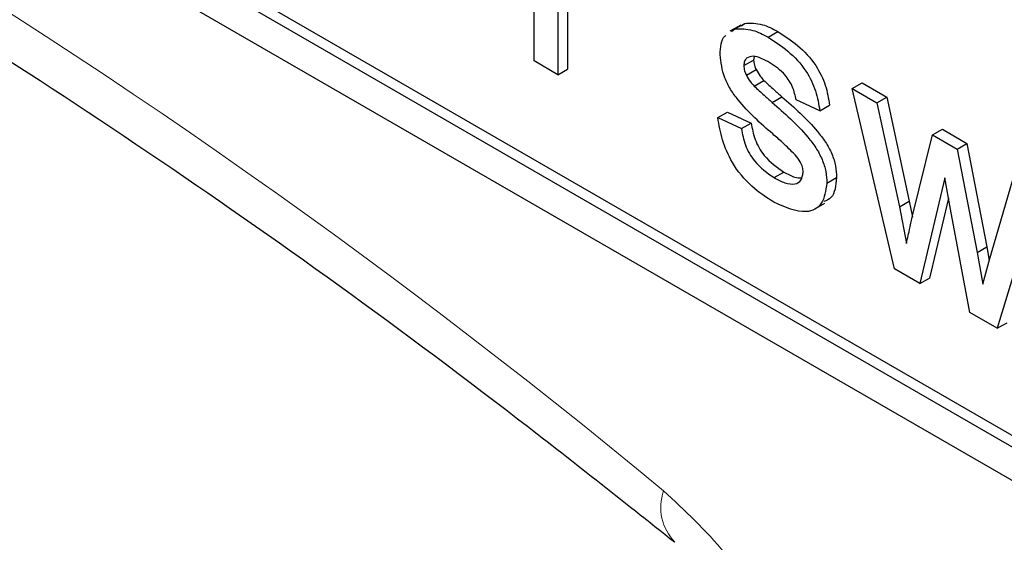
# Paper-space layout 'Blatt2' of a CAD drawing. Header units: millimetres. Extents: x 5 to 418, y 2 to 292.
# Tile 14 of 55: x 113.3 to 115.68, y 178.89 to 180.16. Entities that reach past the tile are written whole.
import ezdxf

# ---------------------------------------------------------------- set-up
doc = ezdxf.new("R2010")
doc.units = ezdxf.units.MM

psp = doc.layouts.new('Blatt2')

# ---------------------------------------------------------------- linework, layer by layer
at = {"color": 7, "linetype": 'Continuous', "lineweight": 25}
for p, q in [((106.6173, 184.2864), (118.4024, 177.483)), ((109.6579, 182.64), (118.426, 177.5783)), ((109.6343, 182.6264), (118.4024, 177.5647)), ((114.5466, 180.0565), (114.5466, 180.4344)), ((114.604, 180.2241), (114.604, 180.0233)), ((114.6276, 180.2377), (114.6276, 180.0369)), ((115.0466, 180.1435), (115.0201, 180.1282)), ((115.0243, 180.1278), (115.0327, 180.1339)), ((115.0327, 180.1339), (115.0563, 180.1475)), ((115.0479, 180.1414), (115.0563, 180.1475)), ((115.1128, 180.1141), (115.1364, 180.1277)), ((115.0542, 180.0451), (115.0777, 180.0587)), ((115.0791, 180.067), (115.0777, 180.0587)), ((114.604, 180.0233), (114.5466, 180.0565)), ((114.604, 180.0233), (114.6276, 180.0369)), ((115.0602, 180.0219), (115.0838, 180.0355)), ((115.0791, 179.9958), (115.1027, 180.0094)), ((115.3166, 179.9899), (115.3401, 180.0035)), ((115.4187, 179.553), (115.3166, 179.9899)), ((115.3166, 179.9899), (115.3763, 179.9554)), ((115.3401, 180.0035), (115.3999, 179.969)), ((115.1225, 179.9563), (115.1461, 179.9699)), ((115.2379, 179.9359), (115.1805, 179.9624)), ((115.3763, 179.9554), (115.3999, 179.969)), ((115.3999, 179.969), (115.4546, 179.7172)), ((115.2379, 179.9359), (115.2615, 179.9495)), ((115.3763, 179.9554), (115.431, 179.7036)), ((114.991, 179.9193), (115.0146, 179.9329)), ((114.991, 179.9193), (115.0484, 179.8927)), ((115.0146, 179.9329), (115.072, 179.9063)), ((115.0484, 179.8927), (115.072, 179.9063)), ((115.5111, 179.8776), (115.5347, 179.8912)), ((115.5347, 179.8912), (115.5941, 179.8569)), ((115.4627, 179.682), (115.5111, 179.8776)), ((115.5111, 179.8776), (115.5705, 179.8433)), ((115.5705, 179.8433), (115.5941, 179.8569)), ((115.5705, 179.8433), (115.6187, 179.5932)), ((115.5941, 179.8569), (115.6423, 179.6068)), ((115.1276, 179.7741), (115.1511, 179.7877)), ((115.2551, 179.761), (115.2787, 179.7746)), ((115.5405, 179.7734), (115.4802, 179.5175)), ((115.5539, 179.6974), (115.5405, 179.7734)), ((115.6494, 179.578), (115.7045, 179.766)), ((115.5492, 179.724), (115.5038, 179.5311)), ((115.7644, 179.7314), (115.6674, 179.4094)), ((115.2236, 179.6966), (115.2502, 179.7119)), ((115.431, 179.7036), (115.4546, 179.7172)), ((115.431, 179.7036), (115.4475, 179.615)), ((115.4546, 179.7172), (115.4619, 179.6783)), ((115.6007, 179.448), (115.5539, 179.6974)), ((115.6187, 179.5932), (115.6423, 179.6068)), ((115.6423, 179.6068), (115.6482, 179.5736)), ((115.6187, 179.5932), (115.6323, 179.5162)), ((115.6323, 179.5162), (115.6494, 179.578)), ((115.4802, 179.5175), (115.4187, 179.553)), ((115.4802, 179.5175), (115.5038, 179.5311)), ((115.6674, 179.4094), (115.6007, 179.448)), ((115.6674, 179.4094), (115.691, 179.423))]:
    psp.add_line(p, q, dxfattribs=at)
at = {"color": 7, "linetype": 'Continuous', "lineweight": 18}
for centre, radius, start, end in [((104.6755, 166.7472), 15.9449, 50.30384, 69.70154), ((114.9745, 178.9761), 0.1214, 160.8676, 224.0624)]:
    psp.add_arc(centre, radius, start, end, dxfattribs=at)
at = {"color": 7, "linetype": 'Continuous', "lineweight": 25}
for points, knots in [([(110.3328, 181.5233), (110.4913, 181.4655), (110.9523, 181.2976), (111.727, 180.9499), (112.6546, 180.453), (113.5838, 179.8685), (114.3283, 179.3351), (114.76, 178.9926), (114.8865, 178.8923)], [0, 0, 0, 0, 0.106109, 0.308603, 0.511101, 0.713584, 0.916095, 1, 1, 1, 1]), ([(115.0327, 180.1339), (115.0468, 180.1344), (115.0719, 180.1354), (115.1003, 180.1207), (115.1128, 180.1141)], [0, 0, 0, 0, 0.558938, 1, 1, 1, 1]), ([(115.0563, 180.1475), (115.0704, 180.148), (115.0955, 180.149), (115.1239, 180.1343), (115.1364, 180.1277)], [0, 0, 0, 0, 0.558938, 1, 1, 1, 1]), ([(114.9968, 180.0715), (114.9977, 180.09), (114.9987, 180.1097), (115.0098, 180.1173), (115.0104, 180.1178)], [0, 0, 0, 0, 0.941621, 1, 1, 1, 1]), ([(115.1128, 180.1141), (115.1289, 180.1037), (115.161, 180.083), (115.204, 180.0379), (115.2304, 179.9834), (115.2354, 179.9517), (115.2379, 179.9359)], [0, 0, 0, 0, 0.280737, 0.560427, 0.77945, 1, 1, 1, 1]), ([(115.1364, 180.1277), (115.1525, 180.1173), (115.1846, 180.0966), (115.2276, 180.0516), (115.254, 179.997), (115.259, 179.9654), (115.2615, 179.9495)], [0, 0, 0, 0, 0.280737, 0.560427, 0.77945, 1, 1, 1, 1]), ([(115.1241, 179.8798), (115.095, 179.9052), (115.0586, 179.9369), (115.0215, 179.9872), (115.0022, 180.0253), (114.9989, 180.0531), (114.9968, 180.0715)], [0, 0, 0, 0, 0.5013208, 0.6265921, 0.7518172, 1, 1, 1, 1]), ([(115.1171, 180.052), (115.1031, 180.0597), (115.0823, 180.0712), (115.0625, 180.0657), (115.0551, 180.0564), (115.0545, 180.0489), (115.0542, 180.0451)], [0, 0, 0, 0, 0.4997698, 0.7490947, 0.8745923, 1, 1, 1, 1]), ([(115.0777, 180.0587), (115.0781, 180.0545), (115.0787, 180.047), (115.0822, 180.039), (115.0838, 180.0355)], [0, 0, 0, 0, 0.559236, 1, 1, 1, 1]), ([(115.0542, 180.0451), (115.0545, 180.0409), (115.0551, 180.0334), (115.0586, 180.0254), (115.0602, 180.0219)], [0, 0, 0, 0, 0.559236, 1, 1, 1, 1]), ([(115.0838, 180.0355), (115.0868, 180.0301), (115.0924, 180.0205), (115.0995, 180.0128), (115.1027, 180.0094)], [0, 0, 0, 0, 0.5590842, 1, 1, 1, 1]), ([(115.1805, 179.9624), (115.1784, 179.9727), (115.1743, 179.9933), (115.151, 180.0297), (115.1299, 180.0436), (115.1171, 180.052)], [0, 0, 0, 0, 0.280304, 0.560237, 1, 1, 1, 1]), ([(115.0602, 180.0219), (115.0633, 180.0165), (115.0688, 180.0069), (115.076, 179.9992), (115.0791, 179.9958)], [0, 0, 0, 0, 0.5590842, 1, 1, 1, 1]), ([(115.1027, 180.0094), (115.1108, 180.0019), (115.1252, 179.9885), (115.1397, 179.9756), (115.1461, 179.9699)], [0, 0, 0, 0, 0.559965, 1, 1, 1, 1]), ([(115.0791, 179.9958), (115.0872, 179.9883), (115.1016, 179.9749), (115.1161, 179.962), (115.1225, 179.9563)], [0, 0, 0, 0, 0.559965, 1, 1, 1, 1]), ([(115.1461, 179.9699), (115.1759, 179.9438), (115.2131, 179.9113), (115.2524, 179.8608), (115.2679, 179.832), (115.2774, 179.8018), (115.2782, 179.7837), (115.2787, 179.7746)], [0, 0, 0, 0, 0.500446, 0.625396, 0.750274, 0.875069, 1, 1, 1, 1]), ([(115.1225, 179.9563), (115.1523, 179.9302), (115.1896, 179.8977), (115.2289, 179.8472), (115.2443, 179.8183), (115.2538, 179.7882), (115.2547, 179.7701), (115.2551, 179.761)], [0, 0, 0, 0, 0.500446, 0.625396, 0.750274, 0.875069, 1, 1, 1, 1]), ([(115.1269, 179.7148), (115.1088, 179.7263), (115.0726, 179.7491), (115.0263, 179.8046), (115.0003, 179.8658), (114.9941, 179.9014), (114.991, 179.9193)], [0, 0, 0, 0, 0.280739, 0.559297, 0.779311, 1, 1, 1, 1]), ([(115.0484, 179.8927), (115.0507, 179.8795), (115.0553, 179.8531), (115.0832, 179.8041), (115.1107, 179.7855), (115.1276, 179.7741)], [0, 0, 0, 0, 0.2813144, 0.5610688, 1, 1, 1, 1]), ([(115.072, 179.9063), (115.0743, 179.8931), (115.0789, 179.8667), (115.1068, 179.8177), (115.1343, 179.7991), (115.1511, 179.7877)], [0, 0, 0, 0, 0.2813144, 0.5610688, 1, 1, 1, 1]), ([(115.1781, 179.8293), (115.1682, 179.8392), (115.1505, 179.857), (115.1322, 179.8728), (115.1241, 179.8798)], [0, 0, 0, 0, 0.5597879, 1, 1, 1, 1]), ([(115.1977, 179.7874), (115.1974, 179.7914), (115.1967, 179.7993), (115.1898, 179.8147), (115.1825, 179.8238), (115.1781, 179.8293)], [0, 0, 0, 0, 0.279757, 0.559839, 1, 1, 1, 1]), ([(115.1276, 179.7741), (115.1363, 179.7694), (115.1539, 179.7601), (115.1771, 179.7566), (115.1941, 179.7656), (115.1965, 179.7802), (115.1977, 179.7874)], [0, 0, 0, 0, 0.281188, 0.560952, 0.781095, 1, 1, 1, 1]), ([(115.1511, 179.7877), (115.16, 179.7827), (115.1749, 179.7742), (115.1883, 179.7737), (115.1937, 179.7735)], [0, 0, 0, 0, 0.596492, 1, 1, 1, 1]), ([(115.2787, 179.7746), (115.2767, 179.755), (115.2739, 179.7262), (115.2541, 179.7185), (115.2478, 179.7161)], [0, 0, 0, 0, 0.679034, 1, 1, 1, 1]), ([(115.2551, 179.761), (115.2524, 179.7427), (115.2468, 179.7062), (115.1988, 179.6823), (115.1542, 179.7025), (115.1269, 179.7148)], [0, 0, 0, 0, 0.279926, 0.560038, 1, 1, 1, 1]), ([(115.4475, 179.615), (115.4504, 179.6275), (115.4554, 179.6498), (115.4605, 179.6722), (115.4627, 179.682)], [0, 0, 0, 0, 0.559994, 1, 1, 1, 1])]:
    psp.add_open_spline(points, degree=3, knots=knots, dxfattribs=at)
at = {"color": 7, "linetype": 'Continuous', "lineweight": 18}
psp.add_open_spline([(115.2399, 178.2625), (115.2399, 178.2673), (115.2394, 178.3333), (115.2174, 178.4732), (115.1355, 178.6799), (115.0128, 178.8743), (114.9108, 178.9687), (114.8598, 179.0159)], degree=3, knots=[0, 0, 0, 0, 0.019366, 0.2645085, 0.5096539, 0.7548276, 1, 1, 1, 1], dxfattribs=at)

doc.saveas('drawing.dxf')
